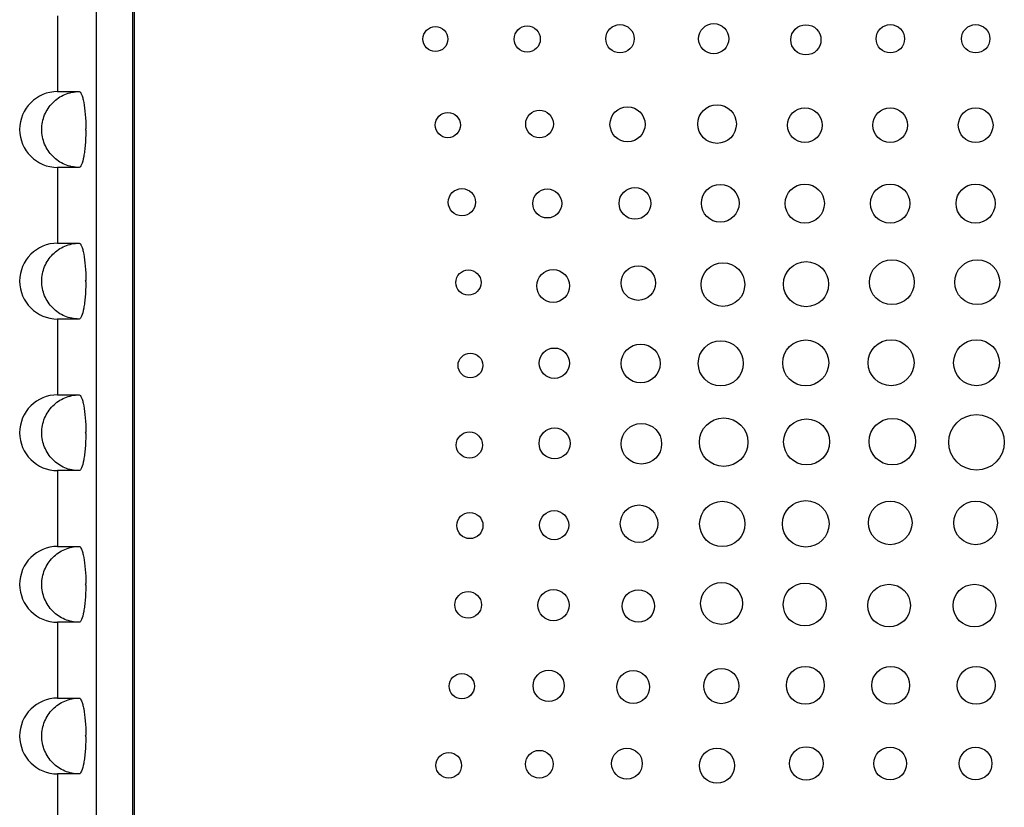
# Model space of a CAD drawing. Header units: inches. Extents: x 5.9 to 23.9, y 5 to 17.8.
# Tile 9 of 33: x 10.3 to 11.9, y 10.9 to 12.2. Entities that reach past the tile are written whole.
import ezdxf

# ---------------------------------------------------------------- set-up
doc = ezdxf.new("R2010")
doc.units = ezdxf.units.IN
doc.header["$LTSCALE"] = 2
doc.header["$MEASUREMENT"] = 0

msp = doc.modelspace()

# ---------------------------------------------------------------- linework, layer by layer
at = {"color": 7, "linetype": 'Continuous', "lineweight": 25}
for p, q in [((10.4502, 13.2288), (10.4502, 9.5568)), ((10.5102, 13.2268), (10.5102, 9.8258)), ((10.5132, 13.2258), (10.5132, 9.8278)), ((10.3866, 12.2443), (10.3866, 12.1193)), ((10.3866, 12.1193), (10.4222, 12.1193)), ((10.4332, 12.0555), (10.4332, 12.0581)), ((10.3866, 11.9943), (10.3866, 11.8693)), ((10.4222, 11.9943), (10.3866, 11.9943)), ((10.3866, 11.8693), (10.4222, 11.8693)), ((10.4332, 11.8055), (10.4332, 11.8081)), ((10.3866, 11.7443), (10.3866, 11.6193)), ((10.4222, 11.7443), (10.3866, 11.7443)), ((10.3866, 11.6193), (10.4222, 11.6193)), ((10.4332, 11.5555), (10.4332, 11.5581)), ((10.3866, 11.4943), (10.3866, 11.3693)), ((10.4222, 11.4943), (10.3866, 11.4943)), ((10.3866, 11.3693), (10.4222, 11.3693)), ((10.4332, 11.3055), (10.4332, 11.3081)), ((10.3866, 11.2443), (10.3866, 11.1193)), ((10.4222, 11.2443), (10.3866, 11.2443)), ((10.3866, 11.1193), (10.4222, 11.1193)), ((10.4332, 11.0555), (10.4332, 11.0581)), ((10.3866, 10.9943), (10.3866, 10.8693)), ((10.4222, 10.9943), (10.3866, 10.9943))]:
    msp.add_line(p, q, dxfattribs=at)
for centre, radius in [((11.3141, 12.2064), 0.0234), ((11.4688, 12.2064), 0.0249), ((11.6208, 12.2046), 0.0249), ((11.7601, 12.2064), 0.0234), ((11.9009, 12.2064), 0.0234), ((11.0098, 12.2059), 0.0205), ((11.1612, 12.2059), 0.0216), ((11.0303, 12.0641), 0.0208), ((11.1815, 12.0658), 0.0228), ((11.3266, 12.0652), 0.0289), ((11.4743, 12.0657), 0.0318), ((11.6191, 12.0639), 0.0286), ((11.7599, 12.0639), 0.0286), ((11.9008, 12.0639), 0.0286), ((11.0535, 11.9368), 0.0225), ((11.1943, 11.9348), 0.0239), ((11.3388, 11.9349), 0.0262), ((11.4796, 11.9351), 0.0311), ((11.619, 11.9346), 0.0323), ((11.7598, 11.9346), 0.0323), ((11.9007, 11.9346), 0.0323), ((11.6211, 11.8018), 0.0372), ((11.7626, 11.805), 0.037), ((11.9034, 11.805), 0.037), ((11.0642, 11.8044), 0.0208), ((11.2039, 11.7988), 0.027), ((11.3444, 11.8036), 0.0285), ((11.484, 11.8011), 0.0359), ((11.4804, 11.6712), 0.0372), ((11.6205, 11.672), 0.0379), ((11.7613, 11.6722), 0.0378), ((11.9021, 11.6722), 0.0378), ((11.2059, 11.6715), 0.025), ((11.3483, 11.671), 0.032), ((11.0675, 11.6677), 0.0204), ((11.4852, 11.5412), 0.04), ((11.6219, 11.5417), 0.0379), ((11.7634, 11.5422), 0.0383), ((11.9022, 11.541), 0.0458), ((11.2064, 11.5393), 0.0256), ((11.3495, 11.5386), 0.0334), ((11.0658, 11.5365), 0.0216), ((11.3456, 11.4068), 0.0309), ((11.4829, 11.4064), 0.0374), ((11.6205, 11.4066), 0.0384), ((11.7598, 11.4082), 0.036), ((11.9007, 11.4082), 0.036), ((11.0666, 11.4038), 0.0216), ((11.2056, 11.4044), 0.024), ((11.4817, 11.2753), 0.0345), ((11.6189, 11.2736), 0.0354), ((11.7579, 11.2718), 0.0352), ((11.8987, 11.2718), 0.0352), ((11.0637, 11.2731), 0.022), ((11.2044, 11.2725), 0.0257), ((11.3445, 11.2711), 0.0267), ((11.0533, 11.1389), 0.0209), ((11.1966, 11.1395), 0.0257), ((11.3359, 11.1376), 0.0271), ((11.4812, 11.1391), 0.029), ((11.6199, 11.1403), 0.0312), ((11.7607, 11.1403), 0.0312), ((11.9016, 11.1403), 0.0312), ((11.0318, 11.0084), 0.0211), ((11.1811, 11.0103), 0.0228), ((11.3256, 11.0113), 0.0254), ((11.4741, 11.008), 0.029), ((11.6214, 11.0115), 0.0277), ((11.7599, 11.0114), 0.027), ((11.9007, 11.0114), 0.027)]:
    msp.add_circle(centre, radius, dxfattribs=at)
for centre in [(10.3866, 12.0568), (10.3866, 11.8068), (10.3866, 11.5568), (10.3866, 11.3068), (10.3866, 11.0568)]:
    msp.add_arc(centre, 0.0625, 90, 270, dxfattribs=at)
for points, knots in [([(10.4222, 11.9943), (10.414, 11.9943), (10.4061, 11.9959), (10.3949, 12.0006), (10.3913, 12.0025), (10.3846, 12.007), (10.3815, 12.0097), (10.3729, 12.0183), (10.3684, 12.0253), (10.3622, 12.0403), (10.3606, 12.0485), (10.3606, 12.0609), (10.361, 12.065), (10.3625, 12.0729), (10.3637, 12.0769), (10.3668, 12.0845), (10.3687, 12.0881), (10.3732, 12.0949), (10.3758, 12.0981), (10.3843, 12.1067), (10.3911, 12.1114), (10.406, 12.1176), (10.414, 12.1193), (10.4222, 12.1193)], [0, 0, 0, 0, 0.125, 0.125, 0.1875, 0.1875, 0.25, 0.25, 0.375, 0.375, 0.5, 0.5, 0.5625, 0.5625, 0.625, 0.625, 0.6875, 0.6875, 0.75, 0.75, 0.875, 0.875, 1, 1, 1, 1]), ([(10.4222, 12.1193), (10.4229, 12.1193), (10.4235, 12.1189), (10.4249, 12.1173), (10.4256, 12.1161), (10.4269, 12.1131), (10.4275, 12.1112), (10.4287, 12.1068), (10.4293, 12.1042), (10.4308, 12.0957), (10.4317, 12.0889), (10.4329, 12.0742), (10.4332, 12.0661), (10.4332, 12.0581)], [0, 0, 0, 0, 0.125, 0.125, 0.25, 0.25, 0.375, 0.375, 0.5, 0.5, 0.75, 0.75, 1, 1, 1, 1]), ([(10.4332, 12.0555), (10.4332, 12.0514), (10.4331, 12.0475), (10.4328, 12.0397), (10.4326, 12.0358), (10.432, 12.0284), (10.4316, 12.0248), (10.4308, 12.0182), (10.4303, 12.015), (10.4288, 12.0066), (10.4275, 12.002), (10.4249, 11.9959), (10.4235, 11.9943), (10.4222, 11.9943)], [0, 0, 0, 0, 0.125, 0.125, 0.25, 0.25, 0.375, 0.375, 0.5, 0.5, 0.75, 0.75, 1, 1, 1, 1]), ([(10.4332, 12.0581), (10.4331, 12.0581), (10.4331, 12.0581), (10.4331, 12.058), (10.433, 12.058), (10.4328, 12.0578), (10.4327, 12.0577), (10.4326, 12.0576), (10.4326, 12.0574), (10.4325, 12.0573), (10.4324, 12.0571), (10.4324, 12.0569), (10.4324, 12.0568), (10.4324, 12.0567), (10.4324, 12.0566), (10.4325, 12.0565), (10.4325, 12.0563), (10.4325, 12.0561), (10.4326, 12.056), (10.4327, 12.0558), (10.4328, 12.0557), (10.433, 12.0556), (10.433, 12.0556), (10.4331, 12.0555), (10.4332, 12.0555)], [0, 0, 0, 0, 0.00000152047, 0.00000152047, 0.00000152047, 0.00001449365, 0.00001449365, 0.00001449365, 0.00002746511, 0.00002746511, 0.00002746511, 0.00004043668, 0.00004043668, 0.00004043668, 0.00004848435, 0.00004848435, 0.00004848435, 0.00006146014, 0.00006146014, 0.00006146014, 0.00007443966, 0.00007443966, 0.00007443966, 0.00008079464, 0.00008079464, 0.00008079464, 0.00008079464]), ([(10.4222, 11.7443), (10.414, 11.7443), (10.4061, 11.7459), (10.3949, 11.7506), (10.3913, 11.7525), (10.3846, 11.757), (10.3815, 11.7597), (10.3729, 11.7683), (10.3684, 11.7753), (10.3622, 11.7903), (10.3606, 11.7985), (10.3606, 11.8109), (10.361, 11.815), (10.3625, 11.8229), (10.3637, 11.8269), (10.3668, 11.8345), (10.3687, 11.8381), (10.3732, 11.8449), (10.3758, 11.8481), (10.3843, 11.8567), (10.3911, 11.8614), (10.406, 11.8676), (10.414, 11.8693), (10.4222, 11.8693)], [0, 0, 0, 0, 0.125, 0.125, 0.1875, 0.1875, 0.25, 0.25, 0.375, 0.375, 0.5, 0.5, 0.5625, 0.5625, 0.625, 0.625, 0.6875, 0.6875, 0.75, 0.75, 0.875, 0.875, 1, 1, 1, 1]), ([(10.4222, 11.8693), (10.4229, 11.8693), (10.4235, 11.8689), (10.4249, 11.8673), (10.4256, 11.8661), (10.4269, 11.8631), (10.4275, 11.8612), (10.4287, 11.8568), (10.4293, 11.8542), (10.4308, 11.8457), (10.4317, 11.8389), (10.4329, 11.8242), (10.4332, 11.8161), (10.4332, 11.8081)], [0, 0, 0, 0, 0.125, 0.125, 0.25, 0.25, 0.375, 0.375, 0.5, 0.5, 0.75, 0.75, 1, 1, 1, 1]), ([(10.4332, 11.8081), (10.4331, 11.8081), (10.4331, 11.8081), (10.4331, 11.808), (10.433, 11.808), (10.4328, 11.8078), (10.4327, 11.8077), (10.4326, 11.8076), (10.4326, 11.8074), (10.4325, 11.8073), (10.4324, 11.8071), (10.4324, 11.8069), (10.4324, 11.8068), (10.4324, 11.8067), (10.4324, 11.8066), (10.4325, 11.8065), (10.4325, 11.8063), (10.4325, 11.8061), (10.4326, 11.806), (10.4327, 11.8058), (10.4328, 11.8057), (10.433, 11.8056), (10.433, 11.8056), (10.4331, 11.8055), (10.4332, 11.8055)], [0, 0, 0, 0, 0.00000152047, 0.00000152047, 0.00000152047, 0.00001449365, 0.00001449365, 0.00001449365, 0.00002746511, 0.00002746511, 0.00002746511, 0.00004043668, 0.00004043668, 0.00004043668, 0.00004848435, 0.00004848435, 0.00004848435, 0.00006146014, 0.00006146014, 0.00006146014, 0.00007443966, 0.00007443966, 0.00007443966, 0.00008079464, 0.00008079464, 0.00008079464, 0.00008079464]), ([(10.4332, 11.8055), (10.4332, 11.8014), (10.4331, 11.7975), (10.4328, 11.7897), (10.4326, 11.7858), (10.432, 11.7784), (10.4316, 11.7748), (10.4308, 11.7682), (10.4303, 11.765), (10.4288, 11.7566), (10.4275, 11.752), (10.4249, 11.7459), (10.4235, 11.7443), (10.4222, 11.7443)], [0, 0, 0, 0, 0.125, 0.125, 0.25, 0.25, 0.375, 0.375, 0.5, 0.5, 0.75, 0.75, 1, 1, 1, 1]), ([(10.4222, 11.4943), (10.414, 11.4943), (10.4061, 11.4959), (10.3949, 11.5006), (10.3913, 11.5025), (10.3846, 11.507), (10.3815, 11.5097), (10.3729, 11.5183), (10.3684, 11.5253), (10.3622, 11.5403), (10.3606, 11.5485), (10.3606, 11.5609), (10.361, 11.565), (10.3625, 11.5729), (10.3637, 11.5769), (10.3668, 11.5845), (10.3687, 11.5881), (10.3732, 11.5949), (10.3758, 11.5981), (10.3843, 11.6067), (10.3911, 11.6114), (10.406, 11.6176), (10.414, 11.6193), (10.4222, 11.6193)], [0, 0, 0, 0, 0.125, 0.125, 0.1875, 0.1875, 0.25, 0.25, 0.375, 0.375, 0.5, 0.5, 0.5625, 0.5625, 0.625, 0.625, 0.6875, 0.6875, 0.75, 0.75, 0.875, 0.875, 1, 1, 1, 1]), ([(10.4222, 11.6193), (10.4229, 11.6193), (10.4235, 11.6189), (10.4249, 11.6173), (10.4256, 11.6161), (10.4269, 11.6131), (10.4275, 11.6112), (10.4287, 11.6068), (10.4293, 11.6042), (10.4308, 11.5957), (10.4317, 11.5889), (10.4329, 11.5742), (10.4332, 11.5661), (10.4332, 11.5581)], [0, 0, 0, 0, 0.125, 0.125, 0.25, 0.25, 0.375, 0.375, 0.5, 0.5, 0.75, 0.75, 1, 1, 1, 1]), ([(10.4332, 11.5555), (10.4332, 11.5514), (10.4331, 11.5475), (10.4328, 11.5397), (10.4326, 11.5358), (10.432, 11.5284), (10.4316, 11.5248), (10.4308, 11.5182), (10.4303, 11.515), (10.4288, 11.5066), (10.4275, 11.502), (10.4249, 11.4959), (10.4235, 11.4943), (10.4222, 11.4943)], [0, 0, 0, 0, 0.125, 0.125, 0.25, 0.25, 0.375, 0.375, 0.5, 0.5, 0.75, 0.75, 1, 1, 1, 1]), ([(10.4332, 11.5581), (10.4331, 11.5581), (10.4331, 11.5581), (10.4331, 11.558), (10.433, 11.558), (10.4328, 11.5578), (10.4327, 11.5577), (10.4326, 11.5576), (10.4326, 11.5574), (10.4325, 11.5573), (10.4324, 11.5571), (10.4324, 11.5569), (10.4324, 11.5568), (10.4324, 11.5567), (10.4324, 11.5566), (10.4325, 11.5565), (10.4325, 11.5563), (10.4325, 11.5561), (10.4326, 11.556), (10.4327, 11.5558), (10.4328, 11.5557), (10.433, 11.5556), (10.433, 11.5556), (10.4331, 11.5555), (10.4332, 11.5555)], [0, 0, 0, 0, 0.00000152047, 0.00000152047, 0.00000152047, 0.00001449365, 0.00001449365, 0.00001449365, 0.00002746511, 0.00002746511, 0.00002746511, 0.00004043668, 0.00004043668, 0.00004043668, 0.00004848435, 0.00004848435, 0.00004848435, 0.00006146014, 0.00006146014, 0.00006146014, 0.00007443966, 0.00007443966, 0.00007443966, 0.00008079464, 0.00008079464, 0.00008079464, 0.00008079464]), ([(10.4222, 11.2443), (10.414, 11.2443), (10.4061, 11.2459), (10.3949, 11.2506), (10.3913, 11.2525), (10.3846, 11.257), (10.3815, 11.2597), (10.3729, 11.2683), (10.3684, 11.2753), (10.3622, 11.2903), (10.3606, 11.2985), (10.3606, 11.3109), (10.361, 11.315), (10.3625, 11.3229), (10.3637, 11.3269), (10.3668, 11.3345), (10.3687, 11.3381), (10.3732, 11.3449), (10.3758, 11.3481), (10.3843, 11.3567), (10.3911, 11.3614), (10.406, 11.3676), (10.414, 11.3693), (10.4222, 11.3693)], [0, 0, 0, 0, 0.125, 0.125, 0.1875, 0.1875, 0.25, 0.25, 0.375, 0.375, 0.5, 0.5, 0.5625, 0.5625, 0.625, 0.625, 0.6875, 0.6875, 0.75, 0.75, 0.875, 0.875, 1, 1, 1, 1]), ([(10.4222, 11.3693), (10.4229, 11.3693), (10.4235, 11.3689), (10.4249, 11.3673), (10.4256, 11.3661), (10.4269, 11.3631), (10.4275, 11.3612), (10.4287, 11.3568), (10.4293, 11.3542), (10.4308, 11.3457), (10.4317, 11.3389), (10.4329, 11.3242), (10.4332, 11.3161), (10.4332, 11.3081)], [0, 0, 0, 0, 0.125, 0.125, 0.25, 0.25, 0.375, 0.375, 0.5, 0.5, 0.75, 0.75, 1, 1, 1, 1]), ([(10.4332, 11.3055), (10.4332, 11.3014), (10.4331, 11.2975), (10.4328, 11.2897), (10.4326, 11.2858), (10.432, 11.2784), (10.4316, 11.2748), (10.4308, 11.2682), (10.4303, 11.265), (10.4288, 11.2566), (10.4275, 11.252), (10.4249, 11.2459), (10.4235, 11.2443), (10.4222, 11.2443)], [0, 0, 0, 0, 0.125, 0.125, 0.25, 0.25, 0.375, 0.375, 0.5, 0.5, 0.75, 0.75, 1, 1, 1, 1]), ([(10.4332, 11.3081), (10.4331, 11.3081), (10.4331, 11.3081), (10.4331, 11.308), (10.433, 11.308), (10.4328, 11.3078), (10.4327, 11.3077), (10.4326, 11.3076), (10.4326, 11.3074), (10.4325, 11.3073), (10.4324, 11.3071), (10.4324, 11.3069), (10.4324, 11.3068), (10.4324, 11.3067), (10.4324, 11.3066), (10.4325, 11.3065), (10.4325, 11.3063), (10.4325, 11.3061), (10.4326, 11.306), (10.4327, 11.3058), (10.4328, 11.3057), (10.433, 11.3056), (10.433, 11.3056), (10.4331, 11.3055), (10.4332, 11.3055)], [0, 0, 0, 0, 0.00000152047, 0.00000152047, 0.00000152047, 0.00001449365, 0.00001449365, 0.00001449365, 0.00002746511, 0.00002746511, 0.00002746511, 0.00004043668, 0.00004043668, 0.00004043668, 0.00004848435, 0.00004848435, 0.00004848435, 0.00006146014, 0.00006146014, 0.00006146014, 0.00007443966, 0.00007443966, 0.00007443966, 0.00008079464, 0.00008079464, 0.00008079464, 0.00008079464]), ([(10.4222, 10.9943), (10.414, 10.9943), (10.4061, 10.9959), (10.3949, 11.0006), (10.3913, 11.0025), (10.3846, 11.007), (10.3815, 11.0097), (10.3729, 11.0183), (10.3684, 11.0253), (10.3622, 11.0403), (10.3606, 11.0485), (10.3606, 11.0609), (10.361, 11.065), (10.3625, 11.0729), (10.3637, 11.0769), (10.3668, 11.0845), (10.3687, 11.0881), (10.3732, 11.0949), (10.3758, 11.0981), (10.3843, 11.1067), (10.3911, 11.1114), (10.406, 11.1176), (10.414, 11.1193), (10.4222, 11.1193)], [0, 0, 0, 0, 0.125, 0.125, 0.1875, 0.1875, 0.25, 0.25, 0.375, 0.375, 0.5, 0.5, 0.5625, 0.5625, 0.625, 0.625, 0.6875, 0.6875, 0.75, 0.75, 0.875, 0.875, 1, 1, 1, 1]), ([(10.4222, 11.1193), (10.4229, 11.1193), (10.4235, 11.1189), (10.4249, 11.1173), (10.4256, 11.1161), (10.4269, 11.1131), (10.4275, 11.1112), (10.4287, 11.1068), (10.4293, 11.1042), (10.4308, 11.0957), (10.4317, 11.0889), (10.4329, 11.0742), (10.4332, 11.0661), (10.4332, 11.0581)], [0, 0, 0, 0, 0.125, 0.125, 0.25, 0.25, 0.375, 0.375, 0.5, 0.5, 0.75, 0.75, 1, 1, 1, 1]), ([(10.4332, 11.0555), (10.4332, 11.0514), (10.4331, 11.0475), (10.4328, 11.0397), (10.4326, 11.0358), (10.432, 11.0284), (10.4316, 11.0248), (10.4308, 11.0182), (10.4303, 11.015), (10.4288, 11.0066), (10.4275, 11.002), (10.4249, 10.9959), (10.4235, 10.9943), (10.4222, 10.9943)], [0, 0, 0, 0, 0.125, 0.125, 0.25, 0.25, 0.375, 0.375, 0.5, 0.5, 0.75, 0.75, 1, 1, 1, 1]), ([(10.4332, 11.0581), (10.4331, 11.0581), (10.4331, 11.0581), (10.4331, 11.058), (10.433, 11.058), (10.4328, 11.0578), (10.4327, 11.0577), (10.4326, 11.0576), (10.4326, 11.0574), (10.4325, 11.0573), (10.4324, 11.0571), (10.4324, 11.0569), (10.4324, 11.0568), (10.4324, 11.0567), (10.4324, 11.0566), (10.4325, 11.0565), (10.4325, 11.0563), (10.4325, 11.0561), (10.4326, 11.056), (10.4327, 11.0558), (10.4328, 11.0557), (10.433, 11.0556), (10.433, 11.0556), (10.4331, 11.0555), (10.4332, 11.0555)], [0, 0, 0, 0, 0.00000152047, 0.00000152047, 0.00000152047, 0.00001449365, 0.00001449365, 0.00001449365, 0.00002746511, 0.00002746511, 0.00002746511, 0.00004043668, 0.00004043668, 0.00004043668, 0.00004848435, 0.00004848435, 0.00004848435, 0.00006146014, 0.00006146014, 0.00006146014, 0.00007443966, 0.00007443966, 0.00007443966, 0.00008079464, 0.00008079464, 0.00008079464, 0.00008079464])]:
    msp.add_open_spline(points, degree=3, knots=knots, dxfattribs=at)

doc.saveas('drawing.dxf')
